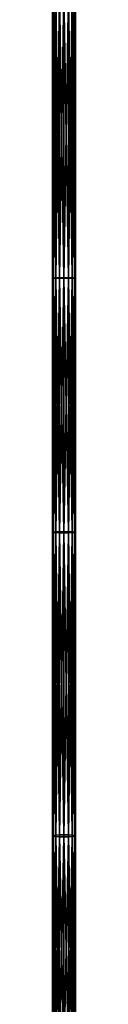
# Model space of a CAD drawing. Header units: millimetres. Extents: x 11 to 151, y -169 to 1060.
# Tile 132 of 148: x 79 to 84, y 446 to 661. Entities that reach past the tile are written whole.
import ezdxf

# ---------------------------------------------------------------- set-up
doc = ezdxf.new("R2010")
doc.units = ezdxf.units.MM
doc.header["$LTSCALE"] = 25.4
doc.layers.get('0').update_dxf_attribs({"true_color": 0xff5454})

# ---------------------------------------------------------------- blocks, each defined once
blk = doc.blocks.new('MONO-BIURKOWA-GOLD-7713.STL')
at = {"color": 18, "true_color": 0x000000}
mesh = blk.add_polyface(dxfattribs=at)
corners = [(68.75, 783.51, 15.77), (68.56, 846.04, 13.91), (68.56, 783.49, 14.81), (68.75, 846.04, 14.87)]
mesh.append_faces([[corners[k] for k in face] for face in [(0, 1, 2), (1, 0, 3)]], dxfattribs={"vtx0": -1, "color": 18})
mesh = blk.add_polyface(dxfattribs=at)
corners = [(68.56, 783.49, 14.81), (68.75, 846.03, 12.95), (68.75, 783.47, 13.85), (68.56, 846.04, 13.91)]
mesh.append_faces([[corners[k] for k in face] for face in [(0, 1, 2), (1, 0, 3)]], dxfattribs={"vtx0": -1, "color": 18})
mesh = blk.add_polyface(dxfattribs=at)
corners = [(69.29, 783.52, 16.58), (68.75, 846.04, 14.87), (68.75, 783.51, 15.77), (69.29, 846.05, 15.68)]
mesh.append_faces([[corners[k] for k in face] for face in [(0, 1, 2), (1, 0, 3)]], dxfattribs={"vtx0": -1, "color": 18})
mesh = blk.add_polyface(dxfattribs=at)
corners = [(68.75, 783.47, 13.85), (69.29, 846.02, 12.14), (69.29, 783.45, 13.04), (68.75, 846.03, 12.95)]
mesh.append_faces([[corners[k] for k in face] for face in [(0, 1, 2), (1, 0, 3)]], dxfattribs={"vtx0": -1, "color": 18})
mesh = blk.add_polyface(dxfattribs=at)
corners = [(70.1, 783.54, 17.12), (69.29, 846.05, 15.68), (69.29, 783.52, 16.58), (70.1, 846.06, 16.22)]
mesh.append_faces([[corners[k] for k in face] for face in [(0, 1, 2), (1, 0, 3)]], dxfattribs={"vtx0": -1, "color": 18})
mesh = blk.add_polyface(dxfattribs=at)
corners = [(70.1, 846.01, 11.6), (69.29, 783.45, 13.04), (69.29, 846.02, 12.14), (70.1, 783.44, 12.5)]
mesh.append_faces([[corners[k] for k in face] for face in [(0, 1, 2), (1, 0, 3)]], dxfattribs={"vtx0": -1, "color": 18})
mesh = blk.add_polyface(dxfattribs=at)
corners = [(71.06, 783.54, 17.31), (70.1, 846.06, 16.22), (70.1, 783.54, 17.12), (71.06, 846.06, 16.41)]
mesh.append_faces([[corners[k] for k in face] for face in [(0, 1, 2), (1, 0, 3)]], dxfattribs={"vtx0": -1, "color": 18})
mesh = blk.add_polyface(dxfattribs=at)
corners = [(71.06, 846.01, 11.41), (70.1, 783.44, 12.5), (70.1, 846.01, 11.6), (71.06, 783.43, 12.31)]
mesh.append_faces([[corners[k] for k in face] for face in [(0, 1, 2), (1, 0, 3)]], dxfattribs={"vtx0": -1, "color": 18})
mesh = blk.add_polyface(dxfattribs=at)
corners = [(72.01, 783.54, 17.12), (71.06, 846.06, 16.41), (71.06, 783.54, 17.31), (72.01, 846.06, 16.22)]
mesh.append_faces([[corners[k] for k in face] for face in [(0, 1, 2), (1, 0, 3)]], dxfattribs={"vtx0": -1, "color": 18})
mesh = blk.add_polyface(dxfattribs=at)
corners = [(72.01, 846.01, 11.6), (71.06, 783.43, 12.31), (71.06, 846.01, 11.41), (72.01, 783.44, 12.5)]
mesh.append_faces([[corners[k] for k in face] for face in [(0, 1, 2), (1, 0, 3)]], dxfattribs={"vtx0": -1, "color": 18})
mesh = blk.add_polyface(dxfattribs=at)
corners = [(72.83, 783.52, 16.58), (72.01, 846.06, 16.22), (72.01, 783.54, 17.12), (72.83, 846.05, 15.68)]
mesh.append_faces([[corners[k] for k in face] for face in [(0, 1, 2), (1, 0, 3)]], dxfattribs={"vtx0": -1, "color": 18})
mesh = blk.add_polyface(dxfattribs=at)
corners = [(72.83, 846.02, 12.14), (72.01, 783.44, 12.5), (72.01, 846.01, 11.6), (72.83, 783.45, 13.04)]
mesh.append_faces([[corners[k] for k in face] for face in [(0, 1, 2), (1, 0, 3)]], dxfattribs={"vtx0": -1, "color": 18})
mesh = blk.add_polyface(dxfattribs=at)
corners = [(73.37, 846.04, 14.87), (72.83, 783.52, 16.58), (73.37, 783.51, 15.77), (72.83, 846.05, 15.68)]
mesh.append_faces([[corners[k] for k in face] for face in [(0, 1, 2), (1, 0, 3)]], dxfattribs={"vtx0": -1, "color": 18})
mesh = blk.add_polyface(dxfattribs=at)
corners = [(72.83, 846.02, 12.14), (73.37, 783.47, 13.85), (72.83, 783.45, 13.04), (73.37, 846.03, 12.95)]
mesh.append_faces([[corners[k] for k in face] for face in [(0, 1, 2), (1, 0, 3)]], dxfattribs={"vtx0": -1, "color": 18})
mesh = blk.add_polyface(dxfattribs=at)
corners = [(73.37, 846.03, 12.95), (73.56, 783.49, 14.81), (73.37, 783.47, 13.85), (73.56, 846.04, 13.91)]
mesh.append_faces([[corners[k] for k in face] for face in [(0, 1, 2), (1, 0, 3)]], dxfattribs={"vtx0": -1, "color": 18})
mesh = blk.add_polyface(dxfattribs=at)
corners = [(73.56, 846.04, 13.91), (73.37, 783.51, 15.77), (73.56, 783.49, 14.81), (73.37, 846.04, 14.87)]
mesh.append_faces([[corners[k] for k in face] for face in [(0, 1, 2), (1, 0, 3)]], dxfattribs={"vtx0": -1, "color": 18})
mesh = blk.add_polyface(dxfattribs=at)
corners = [(68.75, 728.02, 17.43), (68.56, 783.49, 14.81), (68.56, 727.98, 16.47), (68.75, 783.51, 15.77)]
mesh.append_faces([[corners[k] for k in face] for face in [(0, 1, 2), (1, 0, 3)]], dxfattribs={"vtx0": -1, "color": 18})
mesh = blk.add_polyface(dxfattribs=at)
corners = [(68.56, 727.98, 16.47), (68.75, 783.47, 13.85), (68.75, 727.94, 15.52), (68.56, 783.49, 14.81)]
mesh.append_faces([[corners[k] for k in face] for face in [(0, 1, 2), (1, 0, 3)]], dxfattribs={"vtx0": -1, "color": 18})
mesh = blk.add_polyface(dxfattribs=at)
corners = [(69.29, 728.05, 18.24), (68.75, 783.51, 15.77), (68.75, 728.02, 17.43), (69.29, 783.52, 16.58)]
mesh.append_faces([[corners[k] for k in face] for face in [(0, 1, 2), (1, 0, 3)]], dxfattribs={"vtx0": -1, "color": 18})
mesh = blk.add_polyface(dxfattribs=at)
corners = [(68.75, 727.94, 15.52), (69.29, 783.45, 13.04), (69.29, 727.9, 14.7), (68.75, 783.47, 13.85)]
mesh.append_faces([[corners[k] for k in face] for face in [(0, 1, 2), (1, 0, 3)]], dxfattribs={"vtx0": -1, "color": 18})
mesh = blk.add_polyface(dxfattribs=at)
corners = [(70.1, 728.07, 18.78), (69.29, 783.52, 16.58), (69.29, 728.05, 18.24), (70.1, 783.54, 17.12)]
mesh.append_faces([[corners[k] for k in face] for face in [(0, 1, 2), (1, 0, 3)]], dxfattribs={"vtx0": -1, "color": 18})
mesh = blk.add_polyface(dxfattribs=at)
corners = [(70.1, 783.44, 12.5), (69.29, 727.9, 14.7), (69.29, 783.45, 13.04), (70.1, 727.88, 14.16)]
mesh.append_faces([[corners[k] for k in face] for face in [(0, 1, 2), (1, 0, 3)]], dxfattribs={"vtx0": -1, "color": 18})
mesh = blk.add_polyface(dxfattribs=at)
corners = [(71.06, 728.08, 18.97), (70.1, 783.54, 17.12), (70.1, 728.07, 18.78), (71.06, 783.54, 17.31)]
mesh.append_faces([[corners[k] for k in face] for face in [(0, 1, 2), (1, 0, 3)]], dxfattribs={"vtx0": -1, "color": 18})
mesh = blk.add_polyface(dxfattribs=at)
corners = [(71.06, 783.43, 12.31), (70.1, 727.88, 14.16), (70.1, 783.44, 12.5), (71.06, 727.88, 13.97)]
mesh.append_faces([[corners[k] for k in face] for face in [(0, 1, 2), (1, 0, 3)]], dxfattribs={"vtx0": -1, "color": 18})
mesh = blk.add_polyface(dxfattribs=at)
corners = [(72.01, 728.07, 18.78), (71.06, 783.54, 17.31), (71.06, 728.08, 18.97), (72.01, 783.54, 17.12)]
mesh.append_faces([[corners[k] for k in face] for face in [(0, 1, 2), (1, 0, 3)]], dxfattribs={"vtx0": -1, "color": 18})
mesh = blk.add_polyface(dxfattribs=at)
corners = [(72.01, 783.44, 12.5), (71.06, 727.88, 13.97), (71.06, 783.43, 12.31), (72.01, 727.88, 14.16)]
mesh.append_faces([[corners[k] for k in face] for face in [(0, 1, 2), (1, 0, 3)]], dxfattribs={"vtx0": -1, "color": 18})
mesh = blk.add_polyface(dxfattribs=at)
corners = [(72.83, 728.05, 18.24), (72.01, 783.54, 17.12), (72.01, 728.07, 18.78), (72.83, 783.52, 16.58)]
mesh.append_faces([[corners[k] for k in face] for face in [(0, 1, 2), (1, 0, 3)]], dxfattribs={"vtx0": -1, "color": 18})
mesh = blk.add_polyface(dxfattribs=at)
corners = [(72.83, 783.45, 13.04), (72.01, 727.88, 14.16), (72.01, 783.44, 12.5), (72.83, 727.9, 14.7)]
mesh.append_faces([[corners[k] for k in face] for face in [(0, 1, 2), (1, 0, 3)]], dxfattribs={"vtx0": -1, "color": 18})
mesh = blk.add_polyface(dxfattribs=at)
corners = [(73.37, 783.51, 15.77), (72.83, 728.05, 18.24), (73.37, 728.02, 17.43), (72.83, 783.52, 16.58)]
mesh.append_faces([[corners[k] for k in face] for face in [(0, 1, 2), (1, 0, 3)]], dxfattribs={"vtx0": -1, "color": 18})
mesh = blk.add_polyface(dxfattribs=at)
corners = [(72.83, 783.45, 13.04), (73.37, 727.94, 15.52), (72.83, 727.9, 14.7), (73.37, 783.47, 13.85)]
mesh.append_faces([[corners[k] for k in face] for face in [(0, 1, 2), (1, 0, 3)]], dxfattribs={"vtx0": -1, "color": 18})
mesh = blk.add_polyface(dxfattribs=at)
corners = [(73.56, 783.49, 14.81), (73.37, 728.02, 17.43), (73.56, 727.98, 16.47), (73.37, 783.51, 15.77)]
mesh.append_faces([[corners[k] for k in face] for face in [(0, 1, 2), (1, 0, 3)]], dxfattribs={"vtx0": -1, "color": 18})
mesh = blk.add_polyface(dxfattribs=at)
corners = [(73.37, 783.47, 13.85), (73.56, 727.98, 16.47), (73.37, 727.94, 15.52), (73.56, 783.49, 14.81)]
mesh.append_faces([[corners[k] for k in face] for face in [(0, 1, 2), (1, 0, 3)]], dxfattribs={"vtx0": -1, "color": 18})
mesh = blk.add_polyface(dxfattribs=at)
corners = [(68.75, 661.82, 21.41), (68.56, 727.98, 16.47), (68.56, 661.73, 20.46), (68.75, 728.02, 17.43)]
mesh.append_faces([[corners[k] for k in face] for face in [(0, 1, 2), (1, 0, 3)]], dxfattribs={"vtx0": -1, "color": 18})
mesh = blk.add_polyface(dxfattribs=at)
corners = [(68.56, 661.73, 20.46), (68.75, 727.94, 15.52), (68.75, 661.65, 19.5), (68.56, 727.98, 16.47)]
mesh.append_faces([[corners[k] for k in face] for face in [(0, 1, 2), (1, 0, 3)]], dxfattribs={"vtx0": -1, "color": 18})
mesh = blk.add_polyface(dxfattribs=at)
corners = [(69.29, 661.88, 22.22), (68.75, 728.02, 17.43), (68.75, 661.82, 21.41), (69.29, 728.05, 18.24)]
mesh.append_faces([[corners[k] for k in face] for face in [(0, 1, 2), (1, 0, 3)]], dxfattribs={"vtx0": -1, "color": 18})
mesh = blk.add_polyface(dxfattribs=at)
corners = [(68.75, 661.65, 19.5), (69.29, 727.9, 14.7), (69.29, 661.58, 18.69), (68.75, 727.94, 15.52)]
mesh.append_faces([[corners[k] for k in face] for face in [(0, 1, 2), (1, 0, 3)]], dxfattribs={"vtx0": -1, "color": 18})
mesh = blk.add_polyface(dxfattribs=at)
corners = [(70.1, 661.93, 22.76), (69.29, 728.05, 18.24), (69.29, 661.88, 22.22), (70.1, 728.07, 18.78)]
mesh.append_faces([[corners[k] for k in face] for face in [(0, 1, 2), (1, 0, 3)]], dxfattribs={"vtx0": -1, "color": 18})
mesh = blk.add_polyface(dxfattribs=at)
corners = [(70.1, 727.88, 14.16), (69.29, 661.58, 18.69), (69.29, 727.9, 14.7), (70.1, 661.54, 18.15)]
mesh.append_faces([[corners[k] for k in face] for face in [(0, 1, 2), (1, 0, 3)]], dxfattribs={"vtx0": -1, "color": 18})
mesh = blk.add_polyface(dxfattribs=at)
corners = [(71.06, 661.95, 22.95), (70.1, 728.07, 18.78), (70.1, 661.93, 22.76), (71.06, 728.08, 18.97)]
mesh.append_faces([[corners[k] for k in face] for face in [(0, 1, 2), (1, 0, 3)]], dxfattribs={"vtx0": -1, "color": 18})
mesh = blk.add_polyface(dxfattribs=at)
corners = [(71.06, 727.88, 13.97), (70.1, 661.54, 18.15), (70.1, 727.88, 14.16), (71.06, 661.52, 17.96)]
mesh.append_faces([[corners[k] for k in face] for face in [(0, 1, 2), (1, 0, 3)]], dxfattribs={"vtx0": -1, "color": 18})
mesh = blk.add_polyface(dxfattribs=at)
corners = [(72.01, 661.93, 22.76), (71.06, 728.08, 18.97), (71.06, 661.95, 22.95), (72.01, 728.07, 18.78)]
mesh.append_faces([[corners[k] for k in face] for face in [(0, 1, 2), (1, 0, 3)]], dxfattribs={"vtx0": -1, "color": 18})
mesh = blk.add_polyface(dxfattribs=at)
corners = [(72.01, 727.88, 14.16), (71.06, 661.52, 17.96), (71.06, 727.88, 13.97), (72.01, 661.54, 18.15)]
mesh.append_faces([[corners[k] for k in face] for face in [(0, 1, 2), (1, 0, 3)]], dxfattribs={"vtx0": -1, "color": 18})
mesh = blk.add_polyface(dxfattribs=at)
corners = [(72.83, 661.88, 22.22), (72.01, 728.07, 18.78), (72.01, 661.93, 22.76), (72.83, 728.05, 18.24)]
mesh.append_faces([[corners[k] for k in face] for face in [(0, 1, 2), (1, 0, 3)]], dxfattribs={"vtx0": -1, "color": 18})
mesh = blk.add_polyface(dxfattribs=at)
corners = [(72.83, 727.9, 14.7), (72.01, 661.54, 18.15), (72.01, 727.88, 14.16), (72.83, 661.58, 18.69)]
mesh.append_faces([[corners[k] for k in face] for face in [(0, 1, 2), (1, 0, 3)]], dxfattribs={"vtx0": -1, "color": 18})
mesh = blk.add_polyface(dxfattribs=at)
corners = [(73.37, 728.02, 17.43), (72.83, 661.88, 22.22), (73.37, 661.82, 21.41), (72.83, 728.05, 18.24)]
mesh.append_faces([[corners[k] for k in face] for face in [(0, 1, 2), (1, 0, 3)]], dxfattribs={"vtx0": -1, "color": 18})
mesh = blk.add_polyface(dxfattribs=at)
corners = [(72.83, 727.9, 14.7), (73.37, 661.65, 19.5), (72.83, 661.58, 18.69), (73.37, 727.94, 15.52)]
mesh.append_faces([[corners[k] for k in face] for face in [(0, 1, 2), (1, 0, 3)]], dxfattribs={"vtx0": -1, "color": 18})
mesh = blk.add_polyface(dxfattribs=at)
corners = [(73.56, 727.98, 16.47), (73.37, 661.82, 21.41), (73.56, 661.73, 20.46), (73.37, 728.02, 17.43)]
mesh.append_faces([[corners[k] for k in face] for face in [(0, 1, 2), (1, 0, 3)]], dxfattribs={"vtx0": -1, "color": 18})
mesh = blk.add_polyface(dxfattribs=at)
corners = [(73.37, 727.94, 15.52), (73.56, 661.73, 20.46), (73.37, 661.65, 19.5), (73.56, 727.98, 16.47)]
mesh.append_faces([[corners[k] for k in face] for face in [(0, 1, 2), (1, 0, 3)]], dxfattribs={"vtx0": -1, "color": 18})
mesh = blk.add_polyface(dxfattribs=at)
corners = [(70.1, 612.63, 28.39), (69.29, 661.88, 22.22), (69.29, 612.55, 27.86), (70.1, 661.93, 22.76)]
mesh.append_faces([[corners[k] for k in face] for face in [(0, 1, 2), (1, 0, 3)]], dxfattribs={"vtx0": -1, "color": 18})
mesh = blk.add_polyface(dxfattribs=at)
corners = [(71.06, 612.66, 28.58), (70.1, 661.93, 22.76), (70.1, 612.63, 28.39), (71.06, 661.95, 22.95)]
mesh.append_faces([[corners[k] for k in face] for face in [(0, 1, 2), (1, 0, 3)]], dxfattribs={"vtx0": -1, "color": 18})
mesh = blk.add_polyface(dxfattribs=at)
corners = [(72.01, 612.63, 28.39), (71.06, 661.95, 22.95), (71.06, 612.66, 28.58), (72.01, 661.93, 22.76)]
mesh.append_faces([[corners[k] for k in face] for face in [(0, 1, 2), (1, 0, 3)]], dxfattribs={"vtx0": -1, "color": 18})
mesh = blk.add_polyface(dxfattribs=at)
corners = [(72.83, 612.55, 27.86), (72.01, 661.93, 22.76), (72.01, 612.63, 28.39), (72.83, 661.88, 22.22)]
mesh.append_faces([[corners[k] for k in face] for face in [(0, 1, 2), (1, 0, 3)]], dxfattribs={"vtx0": -1, "color": 18})
mesh = blk.add_polyface(dxfattribs=at)
corners = [(68.75, 612.43, 27.05), (68.56, 661.73, 20.46), (68.56, 612.29, 26.11), (68.75, 661.82, 21.41)]
mesh.append_faces([[corners[k] for k in face] for face in [(0, 1, 2), (1, 0, 3)]], dxfattribs={"vtx0": -1, "color": 18})
mesh = blk.add_polyface(dxfattribs=at)
corners = [(68.56, 612.29, 26.11), (68.75, 661.65, 19.5), (68.75, 612.15, 25.16), (68.56, 661.73, 20.46)]
mesh.append_faces([[corners[k] for k in face] for face in [(0, 1, 2), (1, 0, 3)]], dxfattribs={"vtx0": -1, "color": 18})
mesh = blk.add_polyface(dxfattribs=at)
corners = [(69.29, 612.55, 27.86), (68.75, 661.82, 21.41), (68.75, 612.43, 27.05), (69.29, 661.88, 22.22)]
mesh.append_faces([[corners[k] for k in face] for face in [(0, 1, 2), (1, 0, 3)]], dxfattribs={"vtx0": -1, "color": 18})
mesh = blk.add_polyface(dxfattribs=at)
corners = [(68.75, 612.15, 25.16), (69.29, 661.58, 18.69), (69.29, 612.03, 24.36), (68.75, 661.65, 19.5)]
mesh.append_faces([[corners[k] for k in face] for face in [(0, 1, 2), (1, 0, 3)]], dxfattribs={"vtx0": -1, "color": 18})
mesh = blk.add_polyface(dxfattribs=at)
corners = [(70.1, 661.54, 18.15), (69.29, 612.03, 24.36), (69.29, 661.58, 18.69), (70.1, 611.95, 23.82)]
mesh.append_faces([[corners[k] for k in face] for face in [(0, 1, 2), (1, 0, 3)]], dxfattribs={"vtx0": -1, "color": 18})
mesh = blk.add_polyface(dxfattribs=at)
corners = [(71.06, 661.52, 17.96), (70.1, 611.95, 23.82), (70.1, 661.54, 18.15), (71.06, 611.92, 23.63)]
mesh.append_faces([[corners[k] for k in face] for face in [(0, 1, 2), (1, 0, 3)]], dxfattribs={"vtx0": -1, "color": 18})
mesh = blk.add_polyface(dxfattribs=at)
corners = [(72.01, 661.54, 18.15), (71.06, 611.92, 23.63), (71.06, 661.52, 17.96), (72.01, 611.95, 23.82)]
mesh.append_faces([[corners[k] for k in face] for face in [(0, 1, 2), (1, 0, 3)]], dxfattribs={"vtx0": -1, "color": 18})
mesh = blk.add_polyface(dxfattribs=at)
corners = [(72.83, 661.58, 18.69), (72.01, 611.95, 23.82), (72.01, 661.54, 18.15), (72.83, 612.03, 24.36)]
mesh.append_faces([[corners[k] for k in face] for face in [(0, 1, 2), (1, 0, 3)]], dxfattribs={"vtx0": -1, "color": 18})
mesh = blk.add_polyface(dxfattribs=at)
corners = [(73.37, 661.82, 21.41), (72.83, 612.55, 27.86), (73.37, 612.43, 27.05), (72.83, 661.88, 22.22)]
mesh.append_faces([[corners[k] for k in face] for face in [(0, 1, 2), (1, 0, 3)]], dxfattribs={"vtx0": -1, "color": 18})
mesh = blk.add_polyface(dxfattribs=at)
corners = [(72.83, 661.58, 18.69), (73.37, 612.15, 25.16), (72.83, 612.03, 24.36), (73.37, 661.65, 19.5)]
mesh.append_faces([[corners[k] for k in face] for face in [(0, 1, 2), (1, 0, 3)]], dxfattribs={"vtx0": -1, "color": 18})
mesh = blk.add_polyface(dxfattribs=at)
corners = [(73.56, 661.73, 20.46), (73.37, 612.43, 27.05), (73.56, 612.29, 26.11), (73.37, 661.82, 21.41)]
mesh.append_faces([[corners[k] for k in face] for face in [(0, 1, 2), (1, 0, 3)]], dxfattribs={"vtx0": -1, "color": 18})
mesh = blk.add_polyface(dxfattribs=at)
corners = [(73.37, 661.65, 19.5), (73.56, 612.29, 26.11), (73.37, 612.15, 25.16), (73.56, 661.73, 20.46)]
mesh.append_faces([[corners[k] for k in face] for face in [(0, 1, 2), (1, 0, 3)]], dxfattribs={"vtx0": -1, "color": 18})

msp = doc.modelspace()

# ---------------------------------------------------------------- block references
at = {"color": 0}
msp.add_blockref('MONO-BIURKOWA-GOLD-7713.STL', (10.63, -179.29, -757.84), dxfattribs=at)

doc.saveas('drawing.dxf')
